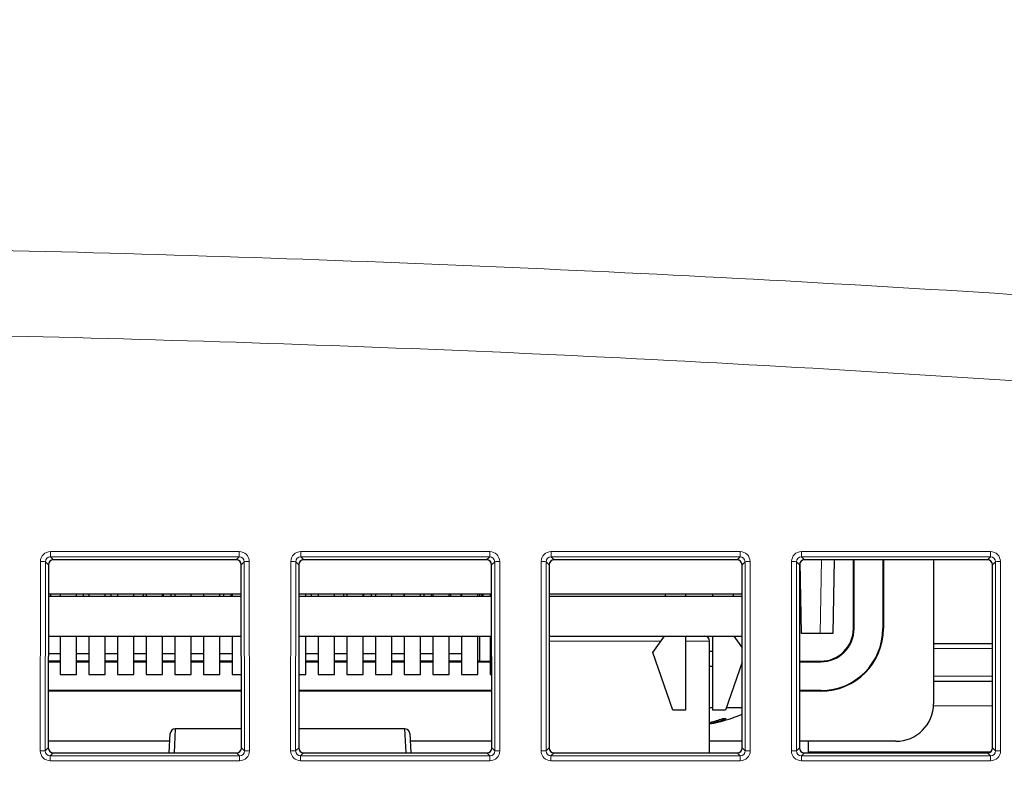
# Paper-space layout 'Blatt3' of a CAD drawing. Header units: millimetres. Extents: x 5 to 418, y 2 to 292.
# Tile 16 of 28: x 227 to 253, y 211 to 232. Entities that reach past the tile are written whole.
import ezdxf

# ---------------------------------------------------------------- set-up
doc = ezdxf.new("R2010")
doc.units = ezdxf.units.MM
doc.layers.add('SLD-0', color=7, linetype='Continuous')
doc.styles.add('SLDTEXTSTYLE1', font='TXT', dxfattribs={"width": 0.605})
doc.dimstyles.new('SLDDIMSTYLE3', dxfattribs={"dimtxt": 3.5, "dimasz": 3.302, "dimexe": 0, "dimexo": 0.0625, "dimgap": 0.875, "dimtad": 1, "dimlfac": 1.5, "dimrnd": 1e-09, "dimzin": 12, "dimdsep": 46, "dimtxsty": 'SLDTEXTSTYLE1', "dimsah": 1, "dimcen": 0.09, "dimadec": 0, "dimazin": 3, "dimtfac": 1, "dimtofl": 0, "dimtmove": 0, "dimatfit": 3, "dimfxl": 1, "dimfrac": 2, "dimtolj": 1, "dimtzin": 12, "dimarcsym": 0})

# ---------------------------------------------------------------- blocks, each defined once
blk = doc.blocks.new('_D_16')
at = {"layer": 'SLD-0', "color": 7}
for p, q in [((135.329, 131.427), (135.329, 266.667)), ((325.329, 131.427), (325.329, 266.667)), ((135.329, 265.667), (325.329, 265.667))]:
    blk.add_line(p, q, dxfattribs=at)
for points in [[(135.329, 265.667), (138.631, 265.159), (138.631, 266.175)], [(325.329, 265.667), (322.027, 266.175), (322.027, 265.159)]]:
    blk.add_solid(points, dxfattribs=at)
at = {"layer": 'SLD-0', "color": 7, "insert": (226.318, 270.178), "char_height": 3.5, "attachment_point": 1, "style": 'SLDTEXTSTYLE1'}
blk.add_mtext('285', dxfattribs=at)

psp = doc.layouts.new('Blatt3')

# ---------------------------------------------------------------- linework, layer by layer
at = {"color": 7, "linetype": 'Continuous', "lineweight": 18}
for p, q in [((227.8143, 217.5423), (232.843, 217.5423)), ((227.8143, 217.5423), (227.8143, 217.4068)), ((232.843, 217.4068), (227.8143, 217.4068)), ((227.8143, 217.4068), (227.8949, 217.3262)), ((232.7625, 217.3262), (232.843, 217.4068)), ((232.843, 217.5423), (232.843, 217.4068)), ((234.481, 217.5423), (239.5097, 217.5423)), ((234.481, 217.5423), (234.481, 217.4068)), ((239.5097, 217.4068), (234.481, 217.4068)), ((234.481, 217.4068), (234.5615, 217.3262)), ((239.4292, 217.3262), (239.5097, 217.4068)), ((239.5097, 217.5423), (239.5097, 217.4068)), ((241.1477, 217.5423), (246.1764, 217.5423)), ((241.1477, 217.5423), (241.1477, 217.4068)), ((246.1764, 217.4068), (241.1477, 217.4068)), ((241.1477, 217.4068), (241.2282, 217.3262)), ((246.0958, 217.3262), (246.1764, 217.4068)), ((246.1764, 217.5423), (246.1764, 217.4068)), ((247.8143, 217.5423), (252.843, 217.5423)), ((247.8143, 217.5423), (247.8143, 217.4068)), ((252.843, 217.4068), (247.8143, 217.4068)), ((247.8143, 217.4068), (247.8949, 217.3262)), ((252.7625, 217.3262), (252.843, 217.4068)), ((252.843, 217.5423), (252.843, 217.4068)), ((227.5431, 212.2424), (227.5478, 217.2762)), ((227.6809, 217.2739), (227.6762, 212.24)), ((227.7616, 217.1932), (227.6809, 217.2739)), ((232.9764, 217.2739), (232.8958, 217.1932)), ((232.9811, 212.24), (232.9764, 217.2739)), ((233.1096, 217.2762), (233.1143, 212.2424)), ((234.2098, 212.2424), (234.2145, 217.2762)), ((234.3476, 217.2739), (234.3429, 212.24)), ((234.4283, 217.1932), (234.3476, 217.2739)), ((239.6431, 217.2739), (239.5625, 217.1932)), ((239.6478, 212.24), (239.6431, 217.2739)), ((239.7762, 217.2762), (239.7809, 212.2424)), ((240.8764, 212.2424), (240.8811, 217.2762)), ((241.0143, 217.2739), (241.0096, 212.24)), ((241.0949, 217.1932), (241.0143, 217.2739)), ((246.3098, 217.2739), (246.2291, 217.1932)), ((246.3145, 212.24), (246.3098, 217.2739)), ((246.4429, 217.2762), (246.4476, 212.2424)), ((247.5431, 212.2424), (247.5478, 217.2762)), ((247.6809, 217.2739), (247.6762, 212.24)), ((247.7616, 217.1932), (247.6809, 217.2739)), ((248.3113, 215.3603), (248.3456, 217.3262)), ((252.9764, 217.2739), (252.8958, 217.1932)), ((252.9811, 212.24), (252.9764, 217.2739)), ((253.1096, 217.2762), (253.1143, 212.2424)), ((249.2116, 215.4937), (249.1954, 215.4937)), ((249.9791, 215.4937), (249.9954, 215.4937)), ((241.093, 215.1603), (244.0715, 215.1603)), ((244.7222, 215.1603), (245.231, 215.1603)), ((245.231, 215.1603), (245.3654, 215.1603)), ((252.8979, 214.9627), (251.3287, 214.9627)), ((248.3287, 214.6107), (248.3287, 214.627)), ((251.3287, 214.2247), (252.8986, 214.2247)), ((248.3287, 213.8433), (248.3287, 213.827)), ((252.8993, 213.4386), (251.3272, 213.4386)), ((227.6762, 212.24), (227.757, 212.3208)), ((227.8901, 212.1875), (227.8091, 212.1066)), ((227.8091, 212.1066), (227.8091, 211.9758)), ((227.8091, 212.1066), (232.8482, 212.1066)), ((232.8482, 212.1066), (232.7673, 212.1875)), ((232.8482, 212.1066), (232.8482, 211.9758)), ((232.9003, 212.3208), (232.9811, 212.24)), ((234.3429, 212.24), (234.4237, 212.3208)), ((234.5567, 212.1875), (234.4758, 212.1066)), ((234.4758, 212.1066), (234.4758, 211.9758)), ((234.4758, 212.1066), (239.5149, 212.1066)), ((239.5149, 212.1066), (239.434, 212.1875)), ((239.5149, 212.1066), (239.5149, 211.9758)), ((239.567, 212.3208), (239.6478, 212.24)), ((241.0096, 212.24), (241.0904, 212.3208)), ((241.2234, 212.1875), (241.1425, 212.1066)), ((241.1425, 212.1066), (246.1816, 212.1066)), ((241.1425, 212.1066), (241.1425, 211.9758)), ((246.1816, 212.1066), (246.1006, 212.1875)), ((246.1816, 212.1066), (246.1816, 211.9758)), ((246.2337, 212.3208), (246.3145, 212.24)), ((247.6762, 212.24), (247.757, 212.3208)), ((247.8901, 212.1875), (247.8091, 212.1066)), ((247.8091, 212.1066), (252.8482, 212.1066)), ((247.8091, 212.1066), (247.8091, 211.9758)), ((247.9954, 212.2154), (252.8488, 212.2154)), ((252.8482, 212.1066), (252.7673, 212.1875)), ((252.8482, 212.1066), (252.8482, 211.9758)), ((252.9003, 212.3208), (252.9811, 212.24)), ((232.8482, 211.9758), (227.8091, 211.9758)), ((239.5149, 211.9758), (234.4758, 211.9758)), ((246.1816, 211.9758), (241.1425, 211.9758)), ((252.8482, 211.9758), (247.8091, 211.9758))]:
    psp.add_line(p, q, dxfattribs=at)
at = {"color": 7, "linetype": 'Continuous', "lineweight": 25}
for p, q in [((227.7616, 217.1932), (227.757, 212.3208)), ((232.7625, 217.3262), (227.8949, 217.3262)), ((232.9003, 212.3208), (232.8958, 217.1932)), ((234.4283, 217.1932), (234.4237, 212.3208)), ((239.4292, 217.3262), (234.5615, 217.3262)), ((239.567, 212.3208), (239.5625, 217.1932)), ((241.0949, 217.1932), (241.0904, 212.3208)), ((246.0958, 217.3262), (241.2282, 217.3262)), ((246.2337, 212.3208), (246.2291, 217.1932)), ((247.7616, 217.1932), (247.757, 212.3208)), ((247.8128, 215.3603), (247.7796, 217.2601)), ((252.7625, 217.3262), (247.8949, 217.3262)), ((248.6789, 217.3262), (248.6446, 215.3603)), ((249.1954, 215.4937), (249.1954, 217.3262)), ((249.2116, 215.4937), (249.2116, 217.3262)), ((249.9791, 217.3262), (249.9791, 215.4937)), ((249.9954, 217.3262), (249.9954, 215.4937)), ((251.3287, 217.3262), (251.3287, 213.4937)), ((252.9003, 212.3208), (252.8958, 217.1932)), ((227.7608, 216.3603), (232.8966, 216.3603)), ((232.8965, 216.408), (227.7609, 216.408)), ((227.8287, 216.3603), (227.8287, 216.408)), ((228.0722, 216.408), (228.0722, 216.3603)), ((228.5055, 216.3603), (228.5055, 216.408)), ((228.6954, 216.3603), (228.6954, 216.408)), ((228.8355, 216.408), (228.8355, 216.3603)), ((229.2689, 216.3603), (229.2689, 216.408)), ((229.4287, 216.3603), (229.4287, 216.408)), ((229.5989, 216.408), (229.5989, 216.3603)), ((230.0322, 216.3603), (230.0322, 216.408)), ((230.2954, 216.3603), (230.2954, 216.408)), ((230.3622, 216.408), (230.3622, 216.3603)), ((230.7955, 216.3603), (230.7955, 216.408)), ((230.8287, 216.3603), (230.8287, 216.408)), ((231.0287, 216.3603), (231.0287, 216.408)), ((231.1255, 216.408), (231.1255, 216.3603)), ((231.5589, 216.3603), (231.5589, 216.408)), ((231.562, 216.3603), (231.562, 216.408)), ((231.8889, 216.408), (231.8889, 216.3603)), ((232.3222, 216.3603), (232.3222, 216.408)), ((232.4287, 216.3603), (232.4287, 216.408)), ((232.6287, 216.3603), (232.6287, 216.408)), ((232.6522, 216.408), (232.6522, 216.3603)), ((239.5632, 216.408), (234.4275, 216.408)), ((234.4275, 216.3603), (239.5632, 216.3603)), ((234.6122, 216.3603), (234.6122, 216.408)), ((234.762, 216.3603), (234.762, 216.408)), ((234.9422, 216.408), (234.9422, 216.3603)), ((235.3755, 216.3603), (235.3755, 216.408)), ((235.6287, 216.3603), (235.6287, 216.408)), ((235.7055, 216.408), (235.7055, 216.3603)), ((236.1389, 216.3603), (236.1389, 216.408)), ((236.162, 216.3603), (236.162, 216.408)), ((236.362, 216.3603), (236.362, 216.408)), ((236.4689, 216.408), (236.4689, 216.3603)), ((236.9022, 216.3603), (236.9022, 216.408)), ((237.2287, 216.3603), (237.2287, 216.408)), ((237.2322, 216.408), (237.2322, 216.3603)), ((237.6655, 216.3603), (237.6655, 216.408)), ((237.762, 216.3603), (237.762, 216.408)), ((237.962, 216.3603), (237.962, 216.408)), ((237.9955, 216.408), (237.9955, 216.3603)), ((238.4289, 216.3603), (238.4289, 216.408)), ((238.4787, 216.3603), (238.4787, 216.408)), ((238.7454, 216.408), (238.7454, 216.3603)), ((238.7589, 216.408), (238.7589, 216.3603)), ((239.1922, 216.3603), (239.1922, 216.408)), ((239.2411, 216.408), (239.2411, 216.3603)), ((239.281, 216.408), (239.2954, 216.3937)), ((239.2954, 216.3937), (239.2983, 216.3603)), ((239.2954, 216.3937), (239.3281, 216.3937)), ((239.3279, 216.408), (239.3287, 216.3603)), ((239.5222, 216.408), (239.5222, 216.3603)), ((241.0941, 216.3603), (246.2299, 216.3603)), ((246.1889, 216.408), (241.0942, 216.408)), ((244.1889, 216.3603), (244.1889, 216.408)), ((244.7222, 216.408), (244.7222, 216.3603)), ((245.4555, 216.3603), (245.4555, 216.408)), ((245.9889, 216.408), (245.9889, 216.3603)), ((246.2298, 216.409), (246.1889, 216.408)), ((227.7598, 215.2937), (232.8976, 215.2937)), ((228.0722, 215.2937), (228.0722, 214.2747)), ((228.5055, 214.2747), (228.5055, 215.2937)), ((228.8355, 215.2937), (228.8355, 214.2747)), ((229.2689, 214.2747), (229.2689, 215.2937)), ((229.5989, 215.2937), (229.5989, 214.2747)), ((230.0322, 214.2747), (230.0322, 215.2937)), ((230.3622, 215.2937), (230.3622, 214.2747)), ((230.7955, 214.2747), (230.7955, 215.2937)), ((231.1255, 215.2937), (231.1255, 214.2747)), ((231.5589, 214.2747), (231.5589, 215.2937)), ((231.8889, 215.2937), (231.8889, 214.2747)), ((232.3222, 214.2747), (232.3222, 215.2937)), ((232.6522, 215.2937), (232.6522, 214.2747)), ((234.4265, 215.2937), (239.5642, 215.2937)), ((234.6122, 214.2747), (234.6122, 215.2937)), ((234.9422, 215.2937), (234.9422, 214.2747)), ((235.3755, 214.2747), (235.3755, 215.2937)), ((235.7055, 215.2937), (235.7055, 214.2747)), ((236.1389, 214.2747), (236.1389, 215.2937)), ((236.4689, 215.2937), (236.4689, 214.2747)), ((236.9022, 214.2747), (236.9022, 215.2937)), ((237.2322, 215.2937), (237.2322, 214.2747)), ((237.6655, 214.2747), (237.6655, 215.2937)), ((237.9955, 215.2937), (237.9955, 214.2747)), ((238.4289, 214.2747), (238.4289, 215.2937)), ((238.7589, 215.2937), (238.7589, 214.2747)), ((239.1922, 214.2747), (239.1922, 215.2937)), ((239.2411, 215.2937), (239.2411, 214.627)), ((239.5222, 215.2937), (239.5222, 214.2747)), ((241.0931, 215.2937), (246.2309, 215.2937)), ((243.8555, 214.858), (244.1667, 215.2937)), ((244.7222, 215.2937), (244.7222, 213.3247)), ((245.4555, 213.3247), (245.4555, 215.2937)), ((246.011, 215.2937), (246.2312, 214.9854)), ((248.3113, 215.3603), (247.8128, 215.3603)), ((248.6446, 215.3603), (248.3113, 215.3603)), ((245.3654, 212.1875), (245.3654, 215.1603)), ((251.3287, 215.0937), (252.8977, 215.0937)), ((227.7594, 214.8259), (228.0722, 214.8259)), ((228.5055, 214.8259), (228.8355, 214.8259)), ((229.2689, 214.8259), (229.5989, 214.8259)), ((230.0322, 214.8259), (230.3622, 214.8259)), ((230.7955, 214.8259), (231.1255, 214.8259)), ((231.5589, 214.8259), (231.8889, 214.8259)), ((232.3222, 214.8259), (232.6522, 214.8259)), ((234.6122, 214.8259), (234.9422, 214.8259)), ((235.3755, 214.8259), (235.7055, 214.8259)), ((236.1389, 214.8259), (236.4689, 214.8259)), ((236.9022, 214.8259), (237.2322, 214.8259)), ((237.6655, 214.8259), (237.9955, 214.8259)), ((238.4289, 214.8259), (238.7589, 214.8259)), ((244.3889, 213.3247), (243.8555, 214.858)), ((245.3654, 214.8937), (245.4555, 214.8937)), ((228.0722, 214.6293), (227.7592, 214.6293)), ((227.7592, 214.6107), (228.0722, 214.6107)), ((228.8355, 214.6293), (228.5055, 214.6293)), ((228.5055, 214.6107), (228.8355, 214.6107)), ((229.5989, 214.6293), (229.2689, 214.6293)), ((229.2689, 214.6107), (229.5989, 214.6107)), ((230.3622, 214.6293), (230.0322, 214.6293)), ((230.0322, 214.6107), (230.3622, 214.6107)), ((231.1255, 214.6293), (230.7955, 214.6293)), ((230.7955, 214.6107), (231.1255, 214.6107)), ((231.8889, 214.6293), (231.5589, 214.6293)), ((231.5589, 214.6107), (231.8889, 214.6107)), ((232.6522, 214.6293), (232.3222, 214.6293)), ((232.3222, 214.6107), (232.6522, 214.6107)), ((234.9422, 214.6293), (234.6122, 214.6293)), ((234.6122, 214.6107), (234.9422, 214.6107)), ((235.7055, 214.6293), (235.3755, 214.6293)), ((235.3755, 214.6107), (235.7055, 214.6107)), ((236.4689, 214.6293), (236.1389, 214.6293)), ((236.1389, 214.6107), (236.4689, 214.6107)), ((237.2322, 214.6293), (236.9022, 214.6293)), ((236.9022, 214.6107), (237.2322, 214.6107)), ((237.9955, 214.6293), (237.6655, 214.6293)), ((237.6655, 214.6107), (237.9955, 214.6107)), ((238.7589, 214.6293), (238.4289, 214.6293)), ((238.4289, 214.6107), (238.7589, 214.6107)), ((239.2411, 214.627), (239.1922, 214.6278)), ((239.1922, 214.6107), (239.5222, 214.6107)), ((239.2411, 214.627), (239.5222, 214.627)), ((245.3654, 214.4937), (245.4555, 214.4937)), ((246.2315, 214.5973), (245.7889, 213.3247)), ((246.1955, 214.4937), (246.2316, 214.4937)), ((247.7592, 214.627), (248.3287, 214.627)), ((247.7592, 214.6107), (248.3287, 214.6107)), ((228.0722, 214.2747), (228.5055, 214.2747)), ((228.8355, 214.2747), (229.2689, 214.2747)), ((229.5989, 214.2747), (230.0322, 214.2747)), ((230.3622, 214.2747), (230.7955, 214.2747)), ((231.1255, 214.2747), (231.5589, 214.2747)), ((231.8889, 214.2747), (232.3222, 214.2747)), ((232.6522, 214.2747), (232.8985, 214.2747)), ((234.4255, 214.2747), (234.6122, 214.2747)), ((234.9422, 214.2747), (235.3755, 214.2747)), ((235.7055, 214.2747), (236.1389, 214.2747)), ((236.4689, 214.2747), (236.9022, 214.2747)), ((237.2322, 214.2747), (237.6655, 214.2747)), ((237.9955, 214.2747), (238.4289, 214.2747)), ((238.7589, 214.2747), (239.1922, 214.2747)), ((239.5222, 214.2747), (239.5652, 214.2747)), ((251.3287, 214.0937), (252.8987, 214.0937)), ((232.8989, 213.827), (227.7584, 213.827)), ((232.8989, 213.8433), (227.7585, 213.8433)), ((239.5656, 213.8433), (234.4251, 213.8433)), ((239.5656, 213.827), (234.4251, 213.827)), ((248.3287, 213.827), (247.7584, 213.827)), ((248.3287, 213.8433), (247.7585, 213.8433)), ((244.7222, 213.3247), (244.3889, 213.3247)), ((245.3654, 213.3937), (245.4555, 213.3937)), ((245.7889, 213.3247), (245.4555, 213.3247)), ((245.8129, 213.3937), (246.2327, 213.3937)), ((245.3825, 212.9973), (245.3872, 212.9688)), ((230.9787, 212.1875), (231.0056, 212.7006)), ((231.1388, 212.827), (231.1062, 212.1875)), ((232.8999, 212.827), (231.1388, 212.827)), ((237.2519, 212.827), (234.4242, 212.827)), ((237.2845, 212.1875), (237.2519, 212.827)), ((237.3851, 212.7006), (237.412, 212.1875)), ((230.9948, 212.4937), (227.7572, 212.4937)), ((239.5668, 212.4937), (237.3959, 212.4937)), ((246.2335, 212.4937), (245.3654, 212.4937)), ((250.3287, 212.4937), (247.7572, 212.4937)), ((247.9954, 212.1875), (247.9954, 212.4937)), ((227.8901, 212.1875), (232.7673, 212.1875)), ((234.5567, 212.1875), (239.434, 212.1875)), ((241.2234, 212.1875), (246.1006, 212.1875)), ((247.8901, 212.1875), (252.7673, 212.1875))]:
    psp.add_line(p, q, dxfattribs=at)
at = {"color": 7, "linetype": 'Continuous', "lineweight": 18}
for centre, start, end in [((227.5768, 215.1685), 87.1686, 90.78892), ((233.0806, 215.1685), 89.21108, 92.8314), ((234.2435, 215.1685), 87.1686, 90.78892), ((239.7472, 215.1685), 89.21108, 92.8314), ((240.9101, 215.1685), 87.1686, 90.78892), ((246.4139, 215.1685), 89.21108, 92.8314), ((247.5768, 215.1685), 87.1686, 90.78892), ((253.0806, 215.1685), 89.21108, 92.8314), ((227.5721, 210.1346), 87.1686, 90.78892), ((233.0853, 210.1346), 89.21108, 92.8314), ((234.2388, 210.1346), 87.1686, 90.78892), ((239.7519, 210.1346), 89.21108, 92.8314), ((240.9055, 210.1346), 87.1686, 90.78892), ((246.4186, 210.1346), 89.21108, 92.8314), ((247.5721, 210.1346), 87.1686, 90.78892), ((253.0853, 210.1346), 89.21108, 92.8314)]:
    psp.add_arc(centre, 2.108, start, end, dxfattribs=at)
at = {"color": 7, "linetype": 'Continuous', "lineweight": 25}
for centre, radius, start, end in [((245.232, 215.1603), 0.1333, 0, 90), ((248.3287, 215.4937), 1.6504, 270, 0), ((248.3287, 215.4937), 0.883, 270, 0), ((248.3287, 215.4937), 0.8667, 270, 0), ((248.3287, 215.4937), 1.6667, 270, 0), ((250.3287, 213.4937), 1, 270, 0), ((244.662, 216.8814), 3.9878, 280.15852, 293.19774), ((244.5183, 216.3986), 3.5093, 284.25551, 289.92023), ((244.7665, 215.7004), 2.8012, 282.80194, 291.78323), ((245.76, 214.0922), 0.994, 267.34656, 272.65344), ((231.1388, 212.6937), 0.1333, 91.72607, 177), ((237.2519, 212.6937), 0.1333, 3, 81.57922)]:
    psp.add_arc(centre, radius, start, end, dxfattribs=at)
at = {"color": 7, "linetype": 'Continuous', "lineweight": 18}
for centre, major_axis, ratio, start_param, end_param in [((227.8148, 217.2755), (0.2281, -0.1391), 0.9979697, 2.1193103, 3.6873675), ((227.8148, 217.2731), (0.1074, -0.0805), 0.9934233, 2.2143373, 3.7823946), ((232.8426, 217.2755), (0.2281, 0.1391), 0.9979697, 5.7374104, 7.3054677), ((232.8426, 217.2731), (0.1074, 0.0805), 0.9934233, 5.6423834, 7.2104406), ((234.4815, 217.2755), (0.2281, -0.1391), 0.9979697, 2.1193103, 3.6873675), ((234.4815, 217.2731), (0.1074, -0.0805), 0.9934233, 2.2143373, 3.7823946), ((239.5092, 217.2755), (0.2281, 0.1391), 0.9979697, 5.7374104, 7.3054677), ((239.5092, 217.2731), (0.1074, 0.0805), 0.9934233, 5.6423834, 7.2104406), ((241.1482, 217.2755), (0.2281, -0.1391), 0.9979697, 2.1193103, 3.6873675), ((241.1482, 217.2731), (0.1074, -0.0805), 0.9934233, 2.2143373, 3.7823946), ((246.1759, 217.2755), (0.2281, 0.1391), 0.9979697, 5.7374104, 7.3054677), ((246.1759, 217.2731), (0.1074, 0.0805), 0.9934233, 5.6423834, 7.2104406), ((247.8148, 217.2755), (0.2281, -0.1391), 0.9979697, 2.1193103, 3.6873675), ((247.8148, 217.2731), (0.1074, -0.0805), 0.9934233, 2.2143373, 3.7823946), ((252.8426, 217.2755), (0.2281, 0.1391), 0.9979697, 5.7374104, 7.3054677), ((252.8426, 217.2731), (0.1074, 0.0805), 0.9934233, 5.6423834, 7.2104406), ((227.8101, 212.2431), (0.1644, 0.2112), 0.9962181, 2.2330373, 3.8010946), ((227.8101, 212.2407), (0.0862, 0.1035), 0.9898381, 2.2656086, 3.8336659), ((232.8472, 212.2431), (-0.1644, 0.2112), 0.9962181, 2.4820908, 4.050148), ((232.8472, 212.2407), (-0.0862, 0.1035), 0.9898381, 2.4495195, 4.0175767), ((234.4768, 212.2431), (0.1644, 0.2112), 0.9962181, 2.2330373, 3.8010946), ((234.4768, 212.2407), (0.0862, 0.1035), 0.9898381, 2.2656086, 3.8336659), ((239.5139, 212.2431), (-0.1644, 0.2112), 0.9962181, 2.4820908, 4.050148), ((239.5139, 212.2407), (-0.0862, 0.1035), 0.9898381, 2.4495195, 4.0175767), ((241.1435, 212.2431), (0.1644, 0.2112), 0.9962181, 2.2330373, 3.8010946), ((241.1435, 212.2407), (0.0862, 0.1035), 0.9898381, 2.2656086, 3.8336659), ((246.1806, 212.2431), (-0.1644, 0.2112), 0.9962181, 2.4820908, 4.050148), ((246.1806, 212.2407), (-0.0862, 0.1035), 0.9898381, 2.4495195, 4.0175767), ((247.8101, 212.2431), (0.1644, 0.2112), 0.9962181, 2.2330373, 3.8010946), ((247.8101, 212.2407), (0.0862, 0.1035), 0.9898381, 2.2656086, 3.8336659), ((252.8472, 212.2431), (-0.1644, 0.2112), 0.9962181, 2.4820908, 4.050148), ((252.8472, 212.2407), (-0.0862, 0.1035), 0.9898381, 2.4495195, 4.0175767)]:
    psp.add_ellipse(centre, major_axis=major_axis, ratio=ratio, start_param=start_param, end_param=end_param, dxfattribs=at)
at = {"color": 7, "linetype": 'Continuous', "lineweight": 25}
for centre, major_axis, ratio, start_param, end_param in [((227.8951, 217.1929), (0.1141, -0.0696), 0.9979697, 2.1193103, 3.6873675), ((232.7623, 217.1929), (0.1141, 0.0696), 0.9979697, 5.7374104, 7.3054677), ((234.5618, 217.1929), (0.1141, -0.0696), 0.9979697, 2.1193103, 3.6873675), ((239.4289, 217.1929), (0.1141, 0.0696), 0.9979697, 5.7374104, 7.3054677), ((241.2284, 217.1929), (0.1141, -0.0696), 0.9979697, 2.1193103, 3.6873675), ((246.0956, 217.1929), (0.1141, 0.0696), 0.9979697, 5.7374104, 7.3054677), ((247.8951, 217.1929), (0.1141, -0.0696), 0.9979697, 2.1193103, 3.6873675), ((252.7623, 217.1929), (0.1141, 0.0696), 0.9979697, 5.7374104, 7.3054677), ((227.8906, 212.3211), (0.0822, 0.1056), 0.9962181, 2.2330373, 3.8010946), ((232.7668, 212.3211), (-0.0822, 0.1056), 0.9962181, 2.4820908, 4.050148), ((234.5572, 212.3211), (0.0822, 0.1056), 0.9962181, 2.2330373, 3.8010946), ((239.4335, 212.3211), (-0.0822, 0.1056), 0.9962181, 2.4820908, 4.050148), ((241.2239, 212.3211), (0.0822, 0.1056), 0.9962181, 2.2330373, 3.8010946), ((246.1001, 212.3211), (-0.0822, 0.1056), 0.9962181, 2.4820908, 4.050148), ((247.8906, 212.3211), (0.0822, 0.1056), 0.9962181, 2.2330373, 3.8010946), ((252.7668, 212.3211), (-0.0822, 0.1056), 0.9962181, 2.4820908, 4.050148)]:
    psp.add_ellipse(centre, major_axis=major_axis, ratio=ratio, start_param=start_param, end_param=end_param, dxfattribs=at)
at = {"color": 7, "linetype": 'Continuous', "lineweight": 18}
for points, knots in [([(151.8094, 223.1017), (159.662, 223.7246), (172.075, 224.7091), (189.0874, 225.419), (202.8072, 225.7344), (216.531, 225.7607), (230.2525, 225.5066), (243.9658, 224.9692), (253.0989, 224.4221), (257.662, 224.1012), (257.662, 224.1012)], [0, 0, 0, 0, 0.2229873, 0.3524885, 0.4819898, 0.611491, 0.7409922, 0.870496, 0.9999996, 1, 1, 1, 1]), ([(257.5001, 221.8354), (252.9509, 222.128), (243.8525, 222.7132), (230.1856, 223.2327), (216.512, 223.4902), (202.8355, 223.4628), (189.1632, 223.1489), (172.2099, 222.4412), (159.84, 221.4601), (152.0147, 220.8394)], [0, 0, 0, 0, 0.1295027, 0.2590054, 0.3885077, 0.51801, 0.6475123, 0.7770145, 1, 1, 1, 1])]:
    psp.add_open_spline(points, degree=3, knots=knots, dxfattribs=at)

# ---------------------------------------------------------------- dimensions: what is measured, and where the dimension line sits
at = {"layer": 'SLD-0', "color": 7}
dim = psp.add_linear_dim(base=(325.3287, 265.6668), p1=(135.3287, 131.427), p2=(325.3287, 131.427), dimstyle='SLDDIMSTYLE3', dxfattribs=at)
dim.commit()
dim.dimension.update_dxf_attribs({"geometry": '_D_16', "text_midpoint": (230.3287, 265.6668), "dimtype": 160})

doc.saveas('drawing.dxf')
